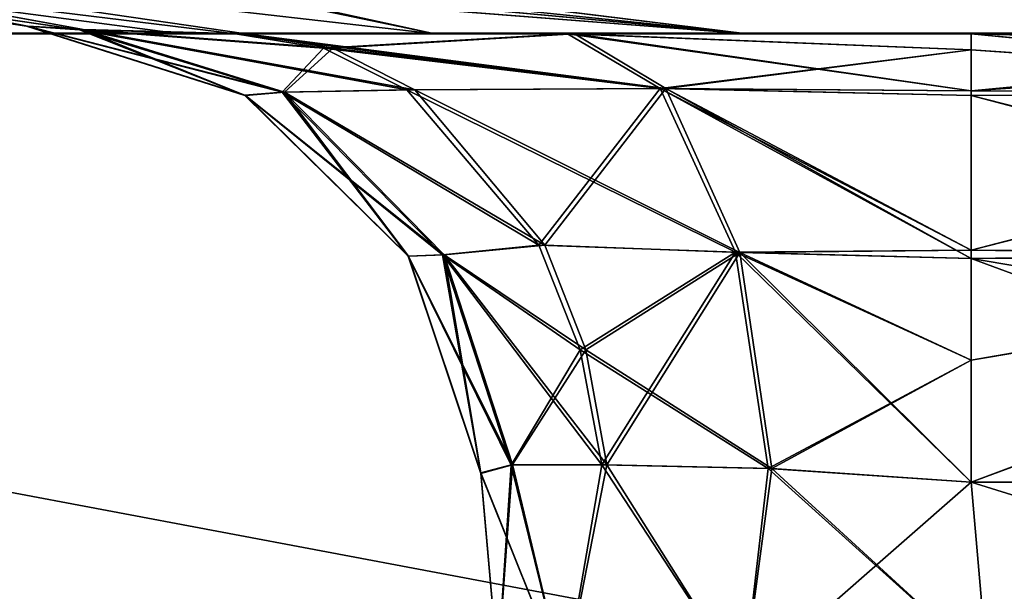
# Model space of a CAD drawing. Header units: millimetres. Extents: x -125 to 125, y -5 to 106.
# Tile 170 of 188: x 122.177 to 123.179, y -2.568 to -1.986. Entities that reach past the tile are written whole.
import ezdxf

# ---------------------------------------------------------------- set-up
doc = ezdxf.new("R2010")
doc.units = ezdxf.units.MM
doc.header["$LTSCALE"] = 65.185185
for name, color, linetype in [('14', 7, 'CONTINUOUS'), ('214', 7, 'CONTINUOUS'), ('215', 7, 'CONTINUOUS'), ('218', 7, 'CONTINUOUS'), ('219', 7, 'CONTINUOUS'), ('224', 7, 'CONTINUOUS'), ('225', 7, 'CONTINUOUS'), ('226', 7, 'CONTINUOUS'), ('227', 7, 'CONTINUOUS'), ('228', 7, 'CONTINUOUS'), ('229', 7, 'CONTINUOUS'), ('230', 7, 'CONTINUOUS'), ('239', 7, 'CONTINUOUS'), ('241', 7, 'CONTINUOUS'), ('242', 7, 'CONTINUOUS'), ('243', 7, 'CONTINUOUS'), ('244', 7, 'CONTINUOUS'), ('252', 7, 'CONTINUOUS'), ('253', 7, 'CONTINUOUS'), ('254', 7, 'CONTINUOUS'), ('255', 7, 'CONTINUOUS'), ('38', 7, 'CONTINUOUS'), ('44', 7, 'CONTINUOUS'), ('45', 7, 'CONTINUOUS'), ('46', 7, 'CONTINUOUS'), ('47', 7, 'CONTINUOUS'), ('48', 7, 'CONTINUOUS'), ('49', 7, 'CONTINUOUS'), ('50', 7, 'CONTINUOUS'), ('51', 7, 'CONTINUOUS'), ('54', 7, 'CONTINUOUS'), ('596', 7, 'CONTINUOUS'), ('6', 7, 'CONTINUOUS'), ('600', 7, 'CONTINUOUS'), ('610', 7, 'CONTINUOUS'), ('625', 7, 'CONTINUOUS'), ('643', 7, 'CONTINUOUS'), ('70', 7, 'CONTINUOUS'), ('9', 7, 'CONTINUOUS')]:
    doc.layers.add(name, color=color, linetype=linetype)

msp = doc.modelspace()

# ---------------------------------------------------------------- linework, layer by layer
at = {"layer": '14', "linetype": 'Continuous'}
for points in [[(123.8345, -2, -124.334), (41.0668, -1.9508, -124.5504), (123.8345, -1.9366, -124.5778), (123.8345, -2, -124.334)], [(41.0668, -1.9508, -124.5504), (123.8345, -2, -124.334), (41.3671, -1.9616, -124.5261), (41.0668, -1.9508, -124.5504)], [(41.3671, -1.9616, -124.5261), (123.8345, -2, -124.334), (41.5154, -1.9736, -124.4943), (41.3671, -1.9616, -124.5261)], [(41.5154, -1.9736, -124.4943), (123.8345, -2, -124.334), (41.6446, -1.9856, -124.4532), (41.5154, -1.9736, -124.4943)], [(123.8345, -2, -124.334), (41.8745, -2, -124.334), (41.6446, -1.9856, -124.4532), (123.8345, -2, -124.334)]]:
    msp.add_3dface(points, dxfattribs=at)
at = {"layer": '214', "linetype": 'Continuous'}
for points in [[(122.9176, -2, 122.9176), (121.9222, -1.9078, 122.1704), (122.0464, -1.8926, 122.0506), (122.9176, -2, 122.9176)], [(122.2841, -1.934, 122.0736), (122.9176, -2, 122.9176), (122.0464, -1.8926, 122.0506), (122.2841, -1.934, 122.0736)]]:
    msp.add_3dface(points, dxfattribs=at)
at = {"layer": '215', "linetype": 'Continuous'}
for points in [[(122.0736, -1.934, -122.2841), (122.9176, -2, -122.9176), (122.0506, -1.8926, -122.0464), (122.0736, -1.934, -122.2841)], [(122.9176, -2, -122.9176), (122.1704, -1.9078, -121.9222), (122.0506, -1.8926, -122.0464), (122.9176, -2, -122.9176)]]:
    msp.add_3dface(points, dxfattribs=at)
at = {"layer": '218', "linetype": 'Continuous'}
for points in [[(123.1456, -2, 42.0544), (123.1456, -2.0579, 41.8208), (123.7619, -2, 42.0544), (123.1456, -2, 42.0544)], [(123.7619, -2, 42.0544), (123.1456, -2.0579, 41.8208), (123.762, -2.0599, 41.8171), (123.7619, -2, 42.0544)], [(123.1456, -2.0579, 41.8208), (123.1456, -2.2204, 41.6399), (123.762, -2.0599, 41.8171), (123.1456, -2.0579, 41.8208)], [(123.762, -2.0599, 41.8171), (123.1456, -2.2204, 41.6399), (123.762, -2.2252, 41.6367), (123.762, -2.0599, 41.8171)], [(123.1456, -2.2204, 41.6399), (123.1456, -2.3323, 41.5834), (123.762, -2.2252, 41.6367), (123.1456, -2.2204, 41.6399)], [(123.1456, -2.3323, 41.5834), (123.1456, -2.4564, 41.5563), (123.762, -2.2252, 41.6367), (123.1456, -2.3323, 41.5834)], [(123.762, -2.2252, 41.6367), (123.1456, -2.4564, 41.5563), (123.762, -2.4564, 41.5563), (123.762, -2.2252, 41.6367)]]:
    msp.add_3dface(points, dxfattribs=at)
at = {"layer": '219', "linetype": 'Continuous'}
for points in [[(123.7456, -2.6436, 41.5399), (123.1456, -2.4564, 41.5563), (123.1619, -2.6436, 41.5399), (123.7456, -2.6436, 41.5399)], [(123.762, -2.4564, 41.5563), (123.1456, -2.4564, 41.5563), (123.7456, -2.6436, 41.5399), (123.762, -2.4564, 41.5563)]]:
    msp.add_3dface(points, dxfattribs=at)
at = {"layer": '224', "linetype": 'Continuous'}
for points in [[(123.1456, -2.4564, 38.4437), (123.762, -2.4564, 38.4437), (123.1619, -2.6436, 38.4601), (123.1456, -2.4564, 38.4437)], [(123.762, -2.4564, 38.4437), (123.7456, -2.6436, 38.4601), (123.1619, -2.6436, 38.4601), (123.762, -2.4564, 38.4437)]]:
    msp.add_3dface(points, dxfattribs=at)
at = {"layer": '225', "linetype": 'Continuous'}
for points in [[(123.7619, -2, 37.9456), (123.762, -2.0579, 38.1792), (123.1456, -2, 37.9456), (123.7619, -2, 37.9456)], [(123.1456, -2, 37.9456), (123.762, -2.0579, 38.1792), (123.1456, -2.0162, 38.0717), (123.1456, -2, 37.9456)], [(123.1456, -2.0162, 38.0717), (123.762, -2.0579, 38.1792), (123.1456, -2.0627, 38.1881), (123.1456, -2.0162, 38.0717)], [(123.762, -2.0579, 38.1792), (123.762, -2.2204, 38.3601), (123.1456, -2.0627, 38.1881), (123.762, -2.0579, 38.1792)], [(123.1456, -2.0627, 38.1881), (123.762, -2.2204, 38.3601), (123.1456, -2.2287, 38.3656), (123.1456, -2.0627, 38.1881)], [(123.762, -2.2204, 38.3601), (123.762, -2.3323, 38.4166), (123.1456, -2.2287, 38.3656), (123.762, -2.2204, 38.3601)], [(123.762, -2.4564, 38.4437), (123.1456, -2.4564, 38.4437), (123.1456, -2.2287, 38.3656), (123.762, -2.4564, 38.4437)], [(123.762, -2.3323, 38.4166), (123.762, -2.4564, 38.4437), (123.1456, -2.2287, 38.3656), (123.762, -2.3323, 38.4166)]]:
    msp.add_3dface(points, dxfattribs=at)
at = {"layer": '226', "linetype": 'Continuous'}
for points in [[(122.4866, -2.0145, 38.3626), (122.3968, -2, 38.2836), (122.8292, -2.0558, 38.2431), (122.4866, -2.0145, 38.3626)], [(122.3968, -2, 38.2836), (122.7348, -2, 38.0338), (122.8292, -2.0558, 38.2431), (122.3968, -2, 38.2836)], [(122.7348, -2, 38.0338), (123.1456, -2.0162, 38.0717), (122.8292, -2.0558, 38.2431), (122.7348, -2, 38.0338)], [(122.7348, -2, 38.0338), (123.1456, -2, 37.9456), (123.1456, -2.0162, 38.0717), (122.7348, -2, 38.0338)], [(122.5712, -2.0571, 38.4369), (122.4866, -2.0145, 38.3626), (122.8292, -2.0558, 38.2431), (122.5712, -2.0571, 38.4369)], [(123.1456, -2.0162, 38.0717), (123.1456, -2.0627, 38.1881), (122.8292, -2.0558, 38.2431), (123.1456, -2.0162, 38.0717)], [(122.9057, -2.2224, 38.4129), (122.5712, -2.0571, 38.4369), (122.8292, -2.0558, 38.2431), (122.9057, -2.2224, 38.4129)], [(122.7057, -2.2153, 38.555), (122.5712, -2.0571, 38.4369), (122.9057, -2.2224, 38.4129), (122.7057, -2.2153, 38.555)], [(123.1456, -2.2287, 38.3656), (122.9057, -2.2224, 38.4129), (122.8292, -2.0558, 38.2431), (123.1456, -2.2287, 38.3656)], [(123.1456, -2.0627, 38.1881), (123.1456, -2.2287, 38.3656), (122.8292, -2.0558, 38.2431), (123.1456, -2.0627, 38.1881)], [(122.7478, -2.3218, 38.592), (122.7057, -2.2153, 38.555), (122.9057, -2.2224, 38.4129), (122.7478, -2.3218, 38.592)], [(122.939, -2.4425, 38.4866), (122.7478, -2.3218, 38.592), (122.9057, -2.2224, 38.4129), (122.939, -2.4425, 38.4866)], [(123.1456, -2.4564, 38.4437), (122.939, -2.4425, 38.4866), (122.9057, -2.2224, 38.4129), (123.1456, -2.4564, 38.4437)], [(123.1456, -2.2287, 38.3656), (123.1456, -2.4564, 38.4437), (122.9057, -2.2224, 38.4129), (123.1456, -2.2287, 38.3656)], [(122.7696, -2.4387, 38.6112), (122.7478, -2.3218, 38.592), (122.939, -2.4425, 38.4866), (122.7696, -2.4387, 38.6112)]]:
    msp.add_3dface(points, dxfattribs=at)
at = {"layer": '227', "linetype": 'Continuous'}
for points in [[(122.1843, -1.9921, 38.9409), (122.2384, -1.9958, 38.592), (122.4443, -2.0594, 38.6706), (122.1843, -1.9921, 38.9409)], [(122.1843, -1.9921, 38.9409), (122.4443, -2.0594, 38.6706), (122.4066, -2.0626, 38.9409), (122.1843, -1.9921, 38.9409)], [(122.2384, -1.9958, 38.592), (122.5712, -2.0571, 38.4369), (122.4443, -2.0594, 38.6706), (122.2384, -1.9958, 38.592)], [(122.2384, -1.9958, 38.592), (122.4866, -2.0145, 38.3626), (122.5712, -2.0571, 38.4369), (122.2384, -1.9958, 38.592)], [(122.2384, -1.9958, 38.592), (122.3968, -2, 38.2836), (122.4866, -2.0145, 38.3626), (122.2384, -1.9958, 38.592)], [(122.4443, -2.0594, 38.6706), (122.6076, -2.2251, 38.7352), (122.4066, -2.0626, 38.9409), (122.4443, -2.0594, 38.6706)], [(122.4066, -2.0626, 38.9409), (122.6076, -2.2251, 38.7352), (122.5726, -2.2263, 38.941), (122.4066, -2.0626, 38.9409)], [(122.5712, -2.0571, 38.4369), (122.7057, -2.2153, 38.555), (122.4443, -2.0594, 38.6706), (122.5712, -2.0571, 38.4369)], [(122.4443, -2.0594, 38.6706), (122.7057, -2.2153, 38.555), (122.6076, -2.2251, 38.7352), (122.4443, -2.0594, 38.6706)], [(122.7057, -2.2153, 38.555), (122.7478, -2.3218, 38.592), (122.6076, -2.2251, 38.7352), (122.7057, -2.2153, 38.555)], [(122.6076, -2.2251, 38.7352), (122.6774, -2.4391, 38.7657), (122.5726, -2.2263, 38.941), (122.6076, -2.2251, 38.7352)], [(122.5726, -2.2263, 38.941), (122.6774, -2.4391, 38.7657), (122.6467, -2.4475, 38.941), (122.5726, -2.2263, 38.941)], [(122.6076, -2.2251, 38.7352), (122.7696, -2.4387, 38.6112), (122.6774, -2.4391, 38.7657), (122.6076, -2.2251, 38.7352)], [(122.7478, -2.3218, 38.592), (122.7696, -2.4387, 38.6112), (122.6076, -2.2251, 38.7352), (122.7478, -2.3218, 38.592)]]:
    msp.add_3dface(points, dxfattribs=at)
at = {"layer": '228', "linetype": 'Continuous'}
for points in [[(122.1848, -1.9921, 39.9999), (122.1843, -1.9921, 38.9409), (122.4066, -2.0626, 38.9409), (122.1848, -1.9921, 39.9999)], [(122.1852, -1.9922, 41.0589), (122.1848, -1.9921, 39.9999), (122.4066, -2.0626, 38.9409), (122.1852, -1.9922, 41.0589)], [(122.4071, -2.0627, 41.0589), (122.1852, -1.9922, 41.0589), (122.4066, -2.0626, 38.9409), (122.4071, -2.0627, 41.0589)], [(122.4071, -2.0627, 41.0589), (122.4066, -2.0626, 38.9409), (122.5726, -2.2263, 38.941), (122.4071, -2.0627, 41.0589)], [(122.573, -2.2262, 41.059), (122.4071, -2.0627, 41.0589), (122.5726, -2.2263, 38.941), (122.573, -2.2262, 41.059)], [(122.6466, -2.447, 41.059), (122.573, -2.2262, 41.059), (122.5726, -2.2263, 38.941), (122.6466, -2.447, 41.059)], [(122.6466, -2.447, 41.059), (122.5726, -2.2263, 38.941), (122.6467, -2.4475, 38.941), (122.6466, -2.447, 41.059)]]:
    msp.add_3dface(points, dxfattribs=at)
at = {"layer": '229', "linetype": 'Continuous'}
for points in [[(122.6466, -2.447, 41.059), (122.6467, -2.4475, 38.941), (122.6638, -2.6436, 41.0418), (122.6466, -2.447, 41.059)], [(122.6638, -2.6436, 41.0418), (122.6467, -2.4475, 38.941), (122.6638, -2.6436, 38.9582), (122.6638, -2.6436, 41.0418)]]:
    msp.add_3dface(points, dxfattribs=at)
at = {"layer": '230', "linetype": 'Continuous'}
for points in [[(122.6787, -2.4386, 41.238), (122.6466, -2.447, 41.059), (122.7318, -2.6593, 41.2898), (122.6787, -2.4386, 41.238)], [(122.7749, -2.4387, 41.3947), (122.6787, -2.4386, 41.238), (122.7318, -2.6593, 41.2898), (122.7749, -2.4387, 41.3947)], [(122.914, -2.6593, 41.4719), (122.7749, -2.4387, 41.3947), (122.7318, -2.6593, 41.2898), (122.914, -2.6593, 41.4719)], [(122.9426, -2.4427, 41.515), (122.7749, -2.4387, 41.3947), (122.914, -2.6593, 41.4719), (122.9426, -2.4427, 41.515)], [(123.1619, -2.6436, 41.5399), (122.9426, -2.4427, 41.515), (122.914, -2.6593, 41.4719), (123.1619, -2.6436, 41.5399)], [(123.1456, -2.4564, 41.5563), (122.9426, -2.4427, 41.515), (123.1619, -2.6436, 41.5399), (123.1456, -2.4564, 41.5563)], [(122.6466, -2.447, 41.059), (122.6638, -2.6436, 41.0418), (122.7318, -2.6593, 41.2898), (122.6466, -2.447, 41.059)]]:
    msp.add_3dface(points, dxfattribs=at)
at = {"layer": '239', "linetype": 'Continuous'}
for points in [[(122.6467, -2.4475, 38.941), (122.6774, -2.4391, 38.7657), (122.6638, -2.6436, 38.9582), (122.6467, -2.4475, 38.941)], [(122.6638, -2.6436, 38.9582), (122.6774, -2.4391, 38.7657), (122.7318, -2.6593, 38.7102), (122.6638, -2.6436, 38.9582)], [(122.6774, -2.4391, 38.7657), (122.7696, -2.4387, 38.6112), (122.7318, -2.6593, 38.7102), (122.6774, -2.4391, 38.7657)], [(122.7696, -2.4387, 38.6112), (122.914, -2.6593, 38.5281), (122.7318, -2.6593, 38.7102), (122.7696, -2.4387, 38.6112)], [(122.7696, -2.4387, 38.6112), (122.939, -2.4425, 38.4866), (122.914, -2.6593, 38.5281), (122.7696, -2.4387, 38.6112)], [(122.939, -2.4425, 38.4866), (123.1456, -2.4564, 38.4437), (122.914, -2.6593, 38.5281), (122.939, -2.4425, 38.4866)], [(123.1456, -2.4564, 38.4437), (123.1619, -2.6436, 38.4601), (122.914, -2.6593, 38.5281), (123.1456, -2.4564, 38.4437)]]:
    msp.add_3dface(points, dxfattribs=at)
at = {"layer": '241', "linetype": 'Continuous'}
for points in [[(122.2383, -1.9958, -38.592), (122.1843, -1.9921, -38.9409), (122.4066, -2.0627, -38.9409), (122.2383, -1.9958, -38.592)], [(122.3968, -2, -38.2836), (122.2383, -1.9958, -38.592), (122.4866, -2.0145, -38.3626), (122.3968, -2, -38.2836)], [(122.2383, -1.9958, -38.592), (122.4443, -2.0594, -38.6706), (122.4866, -2.0145, -38.3626), (122.2383, -1.9958, -38.592)], [(122.4443, -2.0594, -38.6706), (122.2383, -1.9958, -38.592), (122.4066, -2.0627, -38.9409), (122.4443, -2.0594, -38.6706)], [(122.4866, -2.0145, -38.3626), (122.4443, -2.0594, -38.6706), (122.5712, -2.0571, -38.4369), (122.4866, -2.0145, -38.3626)], [(122.5727, -2.2264, -38.941), (122.4443, -2.0594, -38.6706), (122.4066, -2.0627, -38.9409), (122.5727, -2.2264, -38.941)], [(122.5712, -2.0571, -38.4369), (122.4443, -2.0594, -38.6706), (122.7057, -2.2153, -38.555), (122.5712, -2.0571, -38.4369)], [(122.6076, -2.2251, -38.7352), (122.4443, -2.0594, -38.6706), (122.5727, -2.2264, -38.941), (122.6076, -2.2251, -38.7352)], [(122.4443, -2.0594, -38.6706), (122.6076, -2.2251, -38.7352), (122.7057, -2.2153, -38.555), (122.4443, -2.0594, -38.6706)], [(122.7057, -2.2153, -38.555), (122.6076, -2.2251, -38.7352), (122.7478, -2.3218, -38.592), (122.7057, -2.2153, -38.555)], [(122.6467, -2.4477, -38.941), (122.6076, -2.2251, -38.7352), (122.5727, -2.2264, -38.941), (122.6467, -2.4477, -38.941)], [(122.6774, -2.4391, -38.7657), (122.6076, -2.2251, -38.7352), (122.6467, -2.4477, -38.941), (122.6774, -2.4391, -38.7657)], [(122.6076, -2.2251, -38.7352), (122.6774, -2.4391, -38.7657), (122.7478, -2.3218, -38.592), (122.6076, -2.2251, -38.7352)], [(122.7478, -2.3218, -38.592), (122.6774, -2.4391, -38.7657), (122.7696, -2.4387, -38.6112), (122.7478, -2.3218, -38.592)]]:
    msp.add_3dface(points, dxfattribs=at)
at = {"layer": '242', "linetype": 'Continuous'}
for points in [[(122.7348, -2, -38.0338), (122.3968, -2, -38.2836), (122.4866, -2.0145, -38.3626), (122.7348, -2, -38.0338)], [(122.7348, -2, -38.0338), (122.4866, -2.0145, -38.3626), (122.8292, -2.0558, -38.2431), (122.7348, -2, -38.0338)], [(123.1456, -2.0579, -38.1792), (122.7348, -2, -38.0338), (122.8292, -2.0558, -38.2431), (123.1456, -2.0579, -38.1792)], [(123.1456, -2, -37.9456), (122.7348, -2, -38.0338), (123.1456, -2.0579, -38.1792), (123.1456, -2, -37.9456)], [(122.4866, -2.0145, -38.3626), (122.5712, -2.0571, -38.4369), (122.8292, -2.0558, -38.2431), (122.4866, -2.0145, -38.3626)], [(122.5712, -2.0571, -38.4369), (122.7057, -2.2153, -38.555), (122.8292, -2.0558, -38.2431), (122.5712, -2.0571, -38.4369)], [(122.7057, -2.2153, -38.555), (122.9057, -2.2224, -38.4129), (122.8292, -2.0558, -38.2431), (122.7057, -2.2153, -38.555)], [(122.9057, -2.2224, -38.4129), (123.1456, -2.2204, -38.3601), (122.8292, -2.0558, -38.2431), (122.9057, -2.2224, -38.4129)], [(123.1456, -2.2204, -38.3601), (123.1456, -2.0579, -38.1792), (122.8292, -2.0558, -38.2431), (123.1456, -2.2204, -38.3601)], [(122.7057, -2.2153, -38.555), (122.7478, -2.3218, -38.592), (122.9057, -2.2224, -38.4129), (122.7057, -2.2153, -38.555)], [(122.7478, -2.3218, -38.592), (122.7696, -2.4387, -38.6112), (122.9057, -2.2224, -38.4129), (122.7478, -2.3218, -38.592)], [(122.7696, -2.4387, -38.6112), (122.939, -2.4425, -38.4866), (122.9057, -2.2224, -38.4129), (122.7696, -2.4387, -38.6112)], [(123.1456, -2.3323, -38.4166), (123.1456, -2.2204, -38.3601), (122.9057, -2.2224, -38.4129), (123.1456, -2.3323, -38.4166)], [(122.939, -2.4425, -38.4866), (123.1456, -2.3323, -38.4166), (122.9057, -2.2224, -38.4129), (122.939, -2.4425, -38.4866)], [(123.1456, -2.4564, -38.4437), (123.1456, -2.3323, -38.4166), (122.939, -2.4425, -38.4866), (123.1456, -2.4564, -38.4437)]]:
    msp.add_3dface(points, dxfattribs=at)
at = {"layer": '243', "linetype": 'Continuous'}
for points in [[(123.762, -2, -37.9456), (123.1456, -2, -37.9456), (123.762, -2.0161, -38.0716), (123.762, -2, -37.9456)], [(123.762, -2.0161, -38.0716), (123.1456, -2, -37.9456), (123.1456, -2.0579, -38.1792), (123.762, -2.0161, -38.0716)], [(123.762, -2.0627, -38.188), (123.762, -2.0161, -38.0716), (123.1456, -2.0579, -38.1792), (123.762, -2.0627, -38.188)], [(123.762, -2.0627, -38.188), (123.1456, -2.0579, -38.1792), (123.1456, -2.2204, -38.3601), (123.762, -2.0627, -38.188)], [(123.762, -2.2287, -38.3656), (123.762, -2.0627, -38.188), (123.1456, -2.2204, -38.3601), (123.762, -2.2287, -38.3656)], [(123.762, -2.2287, -38.3656), (123.1456, -2.2204, -38.3601), (123.1456, -2.3323, -38.4166), (123.762, -2.2287, -38.3656)], [(123.762, -2.4564, -38.4437), (123.762, -2.2287, -38.3656), (123.1456, -2.4564, -38.4437), (123.762, -2.4564, -38.4437)], [(123.762, -2.2287, -38.3656), (123.1456, -2.3323, -38.4166), (123.1456, -2.4564, -38.4437), (123.762, -2.2287, -38.3656)]]:
    msp.add_3dface(points, dxfattribs=at)
at = {"layer": '244', "linetype": 'Continuous'}
for points in [[(123.7456, -2.6436, -38.4601), (123.762, -2.4564, -38.4437), (123.1456, -2.4564, -38.4437), (123.7456, -2.6436, -38.4601)], [(123.7456, -2.6436, -38.4601), (123.1456, -2.4564, -38.4437), (123.1619, -2.6436, -38.4601), (123.7456, -2.6436, -38.4601)]]:
    msp.add_3dface(points, dxfattribs=at)
at = {"layer": '252', "linetype": 'Continuous'}
for points in [[(122.6466, -2.447, -41.059), (122.6787, -2.4386, -41.238), (122.6638, -2.6436, -41.0418), (122.6466, -2.447, -41.059)], [(122.6787, -2.4386, -41.238), (122.7318, -2.6593, -41.2898), (122.6638, -2.6436, -41.0418), (122.6787, -2.4386, -41.238)], [(122.6787, -2.4386, -41.238), (122.7749, -2.4387, -41.3947), (122.7318, -2.6593, -41.2898), (122.6787, -2.4386, -41.238)], [(122.7749, -2.4387, -41.3947), (122.914, -2.6593, -41.4719), (122.7318, -2.6593, -41.2898), (122.7749, -2.4387, -41.3947)], [(122.7749, -2.4387, -41.3947), (122.9426, -2.4427, -41.515), (122.914, -2.6593, -41.4719), (122.7749, -2.4387, -41.3947)], [(122.9426, -2.4427, -41.515), (123.1456, -2.4564, -41.5563), (122.914, -2.6593, -41.4719), (122.9426, -2.4427, -41.515)], [(123.1456, -2.4564, -41.5563), (123.1619, -2.6436, -41.5399), (122.914, -2.6593, -41.4719), (123.1456, -2.4564, -41.5563)]]:
    msp.add_3dface(points, dxfattribs=at)
at = {"layer": '253', "linetype": 'Continuous'}
for points in [[(122.6466, -2.447, -41.059), (122.6638, -2.6436, -41.0418), (122.6638, -2.6436, -38.9582), (122.6466, -2.447, -41.059)], [(122.6467, -2.4477, -38.941), (122.6466, -2.447, -41.059), (122.6638, -2.6436, -38.9582), (122.6467, -2.4477, -38.941)]]:
    msp.add_3dface(points, dxfattribs=at)
at = {"layer": '254', "linetype": 'Continuous'}
for points in [[(122.1843, -1.9921, -38.9409), (122.4071, -2.0627, -41.0589), (122.4066, -2.0627, -38.9409), (122.1843, -1.9921, -38.9409)], [(122.4071, -2.0627, -41.0589), (122.1843, -1.9921, -38.9409), (122.1848, -1.9921, -39.9999), (122.4071, -2.0627, -41.0589)], [(122.1852, -1.9922, -41.0589), (122.4071, -2.0627, -41.0589), (122.1848, -1.9921, -39.9999), (122.1852, -1.9922, -41.0589)], [(122.573, -2.2262, -41.059), (122.5727, -2.2264, -38.941), (122.4066, -2.0627, -38.9409), (122.573, -2.2262, -41.059)], [(122.4071, -2.0627, -41.0589), (122.573, -2.2262, -41.059), (122.4066, -2.0627, -38.9409), (122.4071, -2.0627, -41.0589)], [(122.573, -2.2262, -41.059), (122.6466, -2.447, -41.059), (122.5727, -2.2264, -38.941), (122.573, -2.2262, -41.059)], [(122.6466, -2.447, -41.059), (122.6467, -2.4477, -38.941), (122.5727, -2.2264, -38.941), (122.6466, -2.447, -41.059)]]:
    msp.add_3dface(points, dxfattribs=at)
at = {"layer": '255', "linetype": 'Continuous'}
for points in [[(122.6774, -2.4391, -38.7657), (122.6467, -2.4477, -38.941), (122.7318, -2.6593, -38.7102), (122.6774, -2.4391, -38.7657)], [(122.7696, -2.4387, -38.6112), (122.6774, -2.4391, -38.7657), (122.7318, -2.6593, -38.7102), (122.7696, -2.4387, -38.6112)], [(122.914, -2.6593, -38.5281), (122.7696, -2.4387, -38.6112), (122.7318, -2.6593, -38.7102), (122.914, -2.6593, -38.5281)], [(122.939, -2.4425, -38.4866), (122.7696, -2.4387, -38.6112), (122.914, -2.6593, -38.5281), (122.939, -2.4425, -38.4866)], [(123.1619, -2.6436, -38.4601), (122.939, -2.4425, -38.4866), (122.914, -2.6593, -38.5281), (123.1619, -2.6436, -38.4601)], [(123.1456, -2.4564, -38.4437), (122.939, -2.4425, -38.4866), (123.1619, -2.6436, -38.4601), (123.1456, -2.4564, -38.4437)], [(122.6467, -2.4477, -38.941), (122.6638, -2.6436, -38.9582), (122.7318, -2.6593, -38.7102), (122.6467, -2.4477, -38.941)]]:
    msp.add_3dface(points, dxfattribs=at)
at = {"layer": '38', "linetype": 'Continuous'}
for points in [[(122.7348, -2, -38.0338), (123.1456, -2, -37.9456), (122.3409, -2, 0), (122.7348, -2, -38.0338)], [(122.3968, -2, -38.2836), (122.7348, -2, -38.0338), (122.3409, -2, 0), (122.3968, -2, -38.2836)], [(122.3968, -2, 38.2836), (122.3409, -2, 0), (122.7348, -2, 38.0338), (122.3968, -2, 38.2836)], [(122.7348, -2, 38.0338), (122.3409, -2, 0), (123.1456, -2, 37.9456), (122.7348, -2, 38.0338)], [(123.1456, -2, -37.9456), (124.334, -2, 38.1255), (122.3409, -2, 0), (123.1456, -2, -37.9456)], [(124.0618, -2, 37.9915), (123.7619, -2, 37.9456), (122.3409, -2, 0), (124.0618, -2, 37.9915)], [(122.3409, -2, 0), (123.7619, -2, 37.9456), (123.1456, -2, 37.9456), (122.3409, -2, 0)], [(124.334, -2, 38.1255), (124.0618, -2, 37.9915), (122.3409, -2, 0), (124.334, -2, 38.1255)], [(123.762, -2, -37.9456), (124.334, -2, 38.1255), (123.1456, -2, -37.9456), (123.762, -2, -37.9456)]]:
    msp.add_3dface(points, dxfattribs=at)
at = {"layer": '44', "linetype": 'Continuous'}
for points in [[(123.1456, -2.4564, -41.5563), (123.762, -2.4564, -41.5563), (123.1619, -2.6436, -41.5399), (123.1456, -2.4564, -41.5563)], [(123.762, -2.4564, -41.5563), (123.7456, -2.6436, -41.5399), (123.1619, -2.6436, -41.5399), (123.762, -2.4564, -41.5563)]]:
    msp.add_3dface(points, dxfattribs=at)
at = {"layer": '45', "linetype": 'Continuous'}
for points in [[(123.1456, -2, -42.0544), (123.762, -2, -42.0544), (123.762, -2.0599, -41.8171), (123.1456, -2, -42.0544)], [(123.1456, -2.0162, -41.9283), (123.1456, -2, -42.0544), (123.762, -2.0599, -41.8171), (123.1456, -2.0162, -41.9283)], [(123.1456, -2.0627, -41.8119), (123.1456, -2.0162, -41.9283), (123.762, -2.0599, -41.8171), (123.1456, -2.0627, -41.8119)], [(123.762, -2.2252, -41.6367), (123.1456, -2.0627, -41.8119), (123.762, -2.0599, -41.8171), (123.762, -2.2252, -41.6367)], [(123.1456, -2.2287, -41.6344), (123.1456, -2.0627, -41.8119), (123.762, -2.2252, -41.6367), (123.1456, -2.2287, -41.6344)], [(123.762, -2.4564, -41.5563), (123.1456, -2.2287, -41.6344), (123.762, -2.2252, -41.6367), (123.762, -2.4564, -41.5563)], [(123.762, -2.4564, -41.5563), (123.1456, -2.4564, -41.5563), (123.1456, -2.2287, -41.6344), (123.762, -2.4564, -41.5563)]]:
    msp.add_3dface(points, dxfattribs=at)
at = {"layer": '46', "linetype": 'Continuous'}
for points in [[(122.4074, -2, -41.7281), (122.742, -2, -41.9694), (122.8347, -2.0558, -41.7594), (122.4074, -2, -41.7281)], [(122.4959, -2.0145, -41.6478), (122.4074, -2, -41.7281), (122.8347, -2.0558, -41.7594), (122.4959, -2.0145, -41.6478)], [(122.742, -2, -41.9694), (123.1456, -2.0162, -41.9283), (122.8347, -2.0558, -41.7594), (122.742, -2, -41.9694)], [(122.742, -2, -41.9694), (123.1456, -2, -42.0544), (123.1456, -2.0162, -41.9283), (122.742, -2, -41.9694)], [(122.5793, -2.0571, -41.5722), (122.4959, -2.0145, -41.6478), (122.8347, -2.0558, -41.7594), (122.5793, -2.0571, -41.5722)], [(123.1456, -2.0162, -41.9283), (123.1456, -2.0627, -41.8119), (122.8347, -2.0558, -41.7594), (123.1456, -2.0162, -41.9283)], [(122.91, -2.2225, -41.5889), (122.5793, -2.0571, -41.5722), (122.8347, -2.0558, -41.7594), (122.91, -2.2225, -41.5889)], [(122.7118, -2.2153, -41.4519), (122.5793, -2.0571, -41.5722), (122.91, -2.2225, -41.5889), (122.7118, -2.2153, -41.4519)], [(123.1456, -2.2287, -41.6344), (122.91, -2.2225, -41.5889), (122.8347, -2.0558, -41.7594), (123.1456, -2.2287, -41.6344)], [(123.1456, -2.0627, -41.8119), (123.1456, -2.2287, -41.6344), (122.8347, -2.0558, -41.7594), (123.1456, -2.0627, -41.8119)], [(122.7534, -2.3218, -41.4142), (122.7118, -2.2153, -41.4519), (122.91, -2.2225, -41.5889), (122.7534, -2.3218, -41.4142)], [(122.9426, -2.4427, -41.515), (122.7534, -2.3218, -41.4142), (122.91, -2.2225, -41.5889), (122.9426, -2.4427, -41.515)], [(123.1456, -2.2287, -41.6344), (123.1456, -2.4564, -41.5563), (122.91, -2.2225, -41.5889), (123.1456, -2.2287, -41.6344)], [(123.1456, -2.4564, -41.5563), (122.9426, -2.4427, -41.515), (122.91, -2.2225, -41.5889), (123.1456, -2.4564, -41.5563)], [(122.7749, -2.4387, -41.3947), (122.7534, -2.3218, -41.4142), (122.9426, -2.4427, -41.515), (122.7749, -2.4387, -41.3947)]]:
    msp.add_3dface(points, dxfattribs=at)
at = {"layer": '47', "linetype": 'Continuous'}
for points in [[(122.1852, -1.9922, -41.0589), (122.4469, -2.0594, -41.335), (122.4071, -2.0627, -41.0589), (122.1852, -1.9922, -41.0589)], [(122.2419, -1.9955, -41.4151), (122.4469, -2.0594, -41.335), (122.1852, -1.9922, -41.0589), (122.2419, -1.9955, -41.4151)], [(122.2419, -1.9955, -41.4151), (122.5793, -2.0571, -41.5722), (122.4469, -2.0594, -41.335), (122.2419, -1.9955, -41.4151)], [(122.4959, -2.0145, -41.6478), (122.5793, -2.0571, -41.5722), (122.2419, -1.9955, -41.4151), (122.4959, -2.0145, -41.6478)], [(122.4074, -2, -41.7281), (122.4959, -2.0145, -41.6478), (122.2419, -1.9955, -41.4151), (122.4074, -2, -41.7281)], [(122.4469, -2.0594, -41.335), (122.6093, -2.2249, -41.2692), (122.4071, -2.0627, -41.0589), (122.4469, -2.0594, -41.335)], [(122.4071, -2.0627, -41.0589), (122.6093, -2.2249, -41.2692), (122.573, -2.2262, -41.059), (122.4071, -2.0627, -41.0589)], [(122.5793, -2.0571, -41.5722), (122.7118, -2.2153, -41.4519), (122.4469, -2.0594, -41.335), (122.5793, -2.0571, -41.5722)], [(122.4469, -2.0594, -41.335), (122.7118, -2.2153, -41.4519), (122.6093, -2.2249, -41.2692), (122.4469, -2.0594, -41.335)], [(122.7118, -2.2153, -41.4519), (122.7534, -2.3218, -41.4142), (122.6093, -2.2249, -41.2692), (122.7118, -2.2153, -41.4519)], [(122.6093, -2.2249, -41.2692), (122.6787, -2.4386, -41.238), (122.573, -2.2262, -41.059), (122.6093, -2.2249, -41.2692)], [(122.573, -2.2262, -41.059), (122.6787, -2.4386, -41.238), (122.6466, -2.447, -41.059), (122.573, -2.2262, -41.059)], [(122.7534, -2.3218, -41.4142), (122.7749, -2.4387, -41.3947), (122.6093, -2.2249, -41.2692), (122.7534, -2.3218, -41.4142)], [(122.6093, -2.2249, -41.2692), (122.7749, -2.4387, -41.3947), (122.6787, -2.4386, -41.238), (122.6093, -2.2249, -41.2692)]]:
    msp.add_3dface(points, dxfattribs=at)
at = {"layer": '48', "linetype": 'Continuous'}
for points in [[(122.3968, -2, 38.2836), (122.2384, -1.9958, 38.592), (121.5652, -1.898, -0.0073), (122.3968, -2, 38.2836)], [(122.3409, -2, 0), (122.3968, -2, 38.2836), (121.5652, -1.898, -0.0073), (122.3409, -2, 0)], [(122.2383, -1.9958, -38.592), (122.3968, -2, -38.2836), (121.5652, -1.898, -0.0073), (122.2383, -1.9958, -38.592)], [(122.3968, -2, -38.2836), (122.3409, -2, 0), (121.5652, -1.898, -0.0073), (122.3968, -2, -38.2836)], [(122.1843, -1.9921, -38.9409), (122.2383, -1.9958, -38.592), (121.5652, -1.898, -0.0073), (122.1843, -1.9921, -38.9409)], [(122.1848, -1.9921, 39.9999), (122.1852, -1.9922, 41.0589), (121.5652, -1.898, -0.0073), (122.1848, -1.9921, 39.9999)], [(122.2384, -1.9958, 38.592), (122.1843, -1.9921, 38.9409), (121.5652, -1.898, -0.0073), (122.2384, -1.9958, 38.592)], [(122.1843, -1.9921, 38.9409), (122.1848, -1.9921, 39.9999), (121.5652, -1.898, -0.0073), (122.1843, -1.9921, 38.9409)], [(121.5652, -1.898, -0.0073), (122.1852, -1.9922, 41.0589), (121.7069, -1.898, 60.9345), (121.5652, -1.898, -0.0073)], [(121.707, -1.898, -60.9491), (122.1843, -1.9921, -38.9409), (121.5652, -1.898, -0.0073), (121.707, -1.898, -60.9491)], [(122.1305, -1.8976, 121.869), (121.7069, -1.898, 60.9345), (122.5996, -2, 82.3233), (122.1305, -1.8976, 121.869)], [(121.7069, -1.898, 60.9345), (122.1852, -1.9922, 41.0589), (122.2403, -1.9954, 41.4101), (121.7069, -1.898, 60.9345)], [(122.2419, -1.9955, 41.4149), (121.7069, -1.898, 60.9345), (122.2403, -1.9954, 41.4101), (122.2419, -1.9955, 41.4149)], [(122.4074, -2, 41.7281), (121.7069, -1.898, 60.9345), (122.2419, -1.9955, 41.4149), (122.4074, -2, 41.7281)], [(122.5996, -2, 82.3233), (121.7069, -1.898, 60.9345), (122.4074, -2, 41.7281), (122.5996, -2, 82.3233)], [(122.1313, -1.8978, -121.8701), (122.5996, -2, -82.3233), (121.707, -1.898, -60.9491), (122.1313, -1.8978, -121.8701)], [(122.5996, -2, -82.3233), (122.4074, -2, -41.7281), (121.707, -1.898, -60.9491), (122.5996, -2, -82.3233)], [(122.4074, -2, -41.7281), (122.2419, -1.9955, -41.4151), (121.707, -1.898, -60.9491), (122.4074, -2, -41.7281)], [(122.2419, -1.9955, -41.4151), (122.1852, -1.9922, -41.0589), (121.707, -1.898, -60.9491), (122.2419, -1.9955, -41.4151)], [(122.1852, -1.9922, -41.0589), (122.1848, -1.9921, -39.9999), (121.707, -1.898, -60.9491), (122.1852, -1.9922, -41.0589)], [(122.1848, -1.9921, -39.9999), (122.1843, -1.9921, -38.9409), (121.707, -1.898, -60.9491), (122.1848, -1.9921, -39.9999)], [(122.1677, -1.9072, 121.9187), (122.1305, -1.8976, 121.869), (122.5996, -2, 82.3233), (122.1677, -1.9072, 121.9187)], [(122.1704, -1.9078, -121.9222), (122.5996, -2, -82.3233), (122.1313, -1.8978, -121.8701), (122.1704, -1.9078, -121.9222)], [(122.2841, -1.934, 122.0736), (122.1677, -1.9072, 121.9187), (122.5996, -2, 82.3233), (122.2841, -1.934, 122.0736)], [(122.9176, -2, -122.9176), (122.5996, -2, -82.3233), (122.1704, -1.9078, -121.9222), (122.9176, -2, -122.9176)], [(122.9176, -2, 122.9176), (122.2841, -1.934, 122.0736), (122.5996, -2, 82.3233), (122.9176, -2, 122.9176)]]:
    msp.add_3dface(points, dxfattribs=at)
at = {"layer": '49', "linetype": 'Continuous'}
for points in [[(122.2403, -1.9954, 41.4101), (122.1852, -1.9922, 41.0589), (122.4071, -2.0627, 41.0589), (122.2403, -1.9954, 41.4101)], [(122.4469, -2.0593, 41.335), (122.2403, -1.9954, 41.4101), (122.4071, -2.0627, 41.0589), (122.4469, -2.0593, 41.335)], [(122.2419, -1.9955, 41.4149), (122.2403, -1.9954, 41.4101), (122.4469, -2.0593, 41.335), (122.2419, -1.9955, 41.4149)], [(122.4074, -2, 41.7281), (122.2419, -1.9955, 41.4149), (122.4959, -2.0145, 41.6478), (122.4074, -2, 41.7281)], [(122.2419, -1.9955, 41.4149), (122.4469, -2.0593, 41.335), (122.4959, -2.0145, 41.6478), (122.2419, -1.9955, 41.4149)], [(122.4959, -2.0145, 41.6478), (122.4469, -2.0593, 41.335), (122.5793, -2.0571, 41.5722), (122.4959, -2.0145, 41.6478)], [(122.573, -2.2262, 41.059), (122.4469, -2.0593, 41.335), (122.4071, -2.0627, 41.0589), (122.573, -2.2262, 41.059)], [(122.5793, -2.0571, 41.5722), (122.4469, -2.0593, 41.335), (122.7118, -2.2153, 41.4519), (122.5793, -2.0571, 41.5722)], [(122.6093, -2.2249, 41.2692), (122.4469, -2.0593, 41.335), (122.573, -2.2262, 41.059), (122.6093, -2.2249, 41.2692)], [(122.4469, -2.0593, 41.335), (122.6093, -2.2249, 41.2692), (122.7118, -2.2153, 41.4519), (122.4469, -2.0593, 41.335)], [(122.7118, -2.2153, 41.4519), (122.6093, -2.2249, 41.2692), (122.7534, -2.3218, 41.4142), (122.7118, -2.2153, 41.4519)], [(122.6466, -2.447, 41.059), (122.6093, -2.2249, 41.2692), (122.573, -2.2262, 41.059), (122.6466, -2.447, 41.059)], [(122.6787, -2.4386, 41.238), (122.6093, -2.2249, 41.2692), (122.6466, -2.447, 41.059), (122.6787, -2.4386, 41.238)], [(122.6093, -2.2249, 41.2692), (122.6787, -2.4386, 41.238), (122.7534, -2.3218, 41.4142), (122.6093, -2.2249, 41.2692)], [(122.7534, -2.3218, 41.4142), (122.6787, -2.4386, 41.238), (122.7749, -2.4387, 41.3947), (122.7534, -2.3218, 41.4142)]]:
    msp.add_3dface(points, dxfattribs=at)
at = {"layer": '50', "linetype": 'Continuous'}
for points in [[(122.4074, -2, 41.7281), (122.4959, -2.0145, 41.6478), (122.742, -2, 41.9694), (122.4074, -2, 41.7281)], [(122.4959, -2.0145, 41.6478), (122.8347, -2.0558, 41.7594), (122.742, -2, 41.9694), (122.4959, -2.0145, 41.6478)], [(122.8347, -2.0558, 41.7594), (123.1456, -2.0579, 41.8208), (122.742, -2, 41.9694), (122.8347, -2.0558, 41.7594)], [(123.1456, -2.0579, 41.8208), (123.1456, -2, 42.0544), (122.742, -2, 41.9694), (123.1456, -2.0579, 41.8208)], [(122.4959, -2.0145, 41.6478), (122.5793, -2.0571, 41.5722), (122.8347, -2.0558, 41.7594), (122.4959, -2.0145, 41.6478)], [(122.5793, -2.0571, 41.5722), (122.7118, -2.2153, 41.4519), (122.8347, -2.0558, 41.7594), (122.5793, -2.0571, 41.5722)], [(122.7118, -2.2153, 41.4519), (122.91, -2.2225, 41.5889), (122.8347, -2.0558, 41.7594), (122.7118, -2.2153, 41.4519)], [(122.91, -2.2225, 41.5889), (123.1456, -2.2204, 41.6399), (122.8347, -2.0558, 41.7594), (122.91, -2.2225, 41.5889)], [(123.1456, -2.2204, 41.6399), (123.1456, -2.0579, 41.8208), (122.8347, -2.0558, 41.7594), (123.1456, -2.2204, 41.6399)], [(122.7118, -2.2153, 41.4519), (122.7534, -2.3218, 41.4142), (122.91, -2.2225, 41.5889), (122.7118, -2.2153, 41.4519)], [(122.7534, -2.3218, 41.4142), (122.7749, -2.4387, 41.3947), (122.91, -2.2225, 41.5889), (122.7534, -2.3218, 41.4142)], [(122.7749, -2.4387, 41.3947), (122.9426, -2.4427, 41.515), (122.91, -2.2225, 41.5889), (122.7749, -2.4387, 41.3947)], [(123.1456, -2.3323, 41.5834), (123.1456, -2.2204, 41.6399), (122.91, -2.2225, 41.5889), (123.1456, -2.3323, 41.5834)], [(122.9426, -2.4427, 41.515), (123.1456, -2.3323, 41.5834), (122.91, -2.2225, 41.5889), (122.9426, -2.4427, 41.515)], [(123.1456, -2.4564, 41.5563), (123.1456, -2.3323, 41.5834), (122.9426, -2.4427, 41.515), (123.1456, -2.4564, 41.5563)]]:
    msp.add_3dface(points, dxfattribs=at)
at = {"layer": '51', "linetype": 'Continuous'}
for points in [[(41.8745, -2, 124.334), (122.9176, -2, 122.9176), (123.8345, -2, 124.334), (41.8745, -2, 124.334)], [(122.9176, -2, 122.9176), (41.8745, -2, 124.334), (82.3233, -2, 122.5996), (122.9176, -2, 122.9176)], [(122.5996, -2, 82.3233), (122.4074, -2, 41.7281), (122.742, -2, 41.9694), (122.5996, -2, 82.3233)], [(122.9176, -2, 122.9176), (122.5996, -2, 82.3233), (122.742, -2, 41.9694), (122.9176, -2, 122.9176)], [(123.1456, -2, 42.0544), (122.9176, -2, 122.9176), (122.742, -2, 41.9694), (123.1456, -2, 42.0544)], [(122.9176, -2, 122.9176), (123.1456, -2, 42.0544), (123.7619, -2, 42.0544), (122.9176, -2, 122.9176)], [(123.8345, -2, 124.334), (122.9176, -2, 122.9176), (123.7619, -2, 42.0544), (123.8345, -2, 124.334)]]:
    msp.add_3dface(points, dxfattribs=at)
at = {"layer": '54', "linetype": 'Continuous'}
msp.add_3dface([(122.9176, -2, 122.9176), (82.3233, -2, 122.5996), (121.9222, -1.9078, 122.1704), (122.9176, -2, 122.9176)], dxfattribs=at)
at = {"layer": '596', "linetype": 'Continuous'}
for points in [[(125, 104, -130.5), (125, -3, -130.5), (115, 43, -130.5), (125, 104, -130.5)], [(115, 43, -130.5), (125, -3, -130.5), (114.9238, 42.6171, -130.5), (115, 43, -130.5)], [(114.9238, 42.6171, -130.5), (125, -3, -130.5), (114.7071, 42.2929, -130.5), (114.9238, 42.6171, -130.5)], [(114.7071, 42.2929, -130.5), (125, -3, -130.5), (114.3829, 42.0762, -130.5), (114.7071, 42.2929, -130.5)], [(114.3829, 42.0762, -130.5), (125, -3, -130.5), (114, 42, -130.5), (114.3829, 42.0762, -130.5)], [(125, -3, -130.5), (-125, -3, -130.5), (114, 42, -130.5), (125, -3, -130.5)]]:
    msp.add_3dface(points, dxfattribs=at)
at = {"layer": '6', "linetype": 'Continuous'}
msp.add_3dface([(122.9176, -2, -122.9176), (122.0736, -1.934, -122.2841), (82.3233, -2, -122.5996), (122.9176, -2, -122.9176)], dxfattribs=at)
at = {"layer": '600', "linetype": 'Continuous'}
for points in [[(125, -2, -126.5), (-125, -2, -126.5), (-112.5, -2, -114.75), (125, -2, -126.5)], [(-125, -2, 126.5), (125, -2, 126.5), (112.5, -2, 114.75), (-125, -2, 126.5)], [(125, -2, -126.5), (-112.5, -2, -114.75), (112.5, -2, -114.75), (125, -2, -126.5)], [(112.5, -2, 110.25), (125, -2, -126.5), (33.2596, -2, 22.2216), (112.5, -2, 110.25)], [(33.2596, -2, 22.2216), (125, -2, -126.5), (36.9555, -2, 15.3067), (33.2596, -2, 22.2216)], [(36.9555, -2, 15.3067), (125, -2, -126.5), (39.2312, -2, 7.8046), (36.9555, -2, 15.3067)], [(39.2312, -2, 7.8046), (125, -2, -126.5), (39.8075, -2, 3.9195), (39.2312, -2, 7.8046)], [(39.8075, -2, 3.9195), (125, -2, -126.5), (40, -2, -0.0023), (39.8075, -2, 3.9195)], [(125, -2, -126.5), (114.091, -2, -110.909), (40, -2, -0.0023), (125, -2, -126.5)], [(113.3613, -2, 110.4214), (125, -2, -126.5), (112.5, -2, 110.25), (113.3613, -2, 110.4214)], [(112.5, -2, 114.75), (125, -2, 126.5), (113.3606, -2, 114.5789), (112.5, -2, 114.75)], [(113.3613, -2, -114.5786), (125, -2, -126.5), (112.5, -2, -114.75), (113.3613, -2, -114.5786)], [(113.3606, -2, 114.5789), (125, -2, 126.5), (114.091, -2, 114.091), (113.3606, -2, 114.5789)], [(114.0914, -2, 110.9094), (125, -2, -126.5), (113.3613, -2, 110.4214), (114.0914, -2, 110.9094)], [(114.0914, -2, -114.0906), (125, -2, -126.5), (113.3613, -2, -114.5786), (114.0914, -2, -114.0906)], [(114.091, -2, 114.091), (125, -2, 126.5), (114.5791, -2, 113.36), (114.091, -2, 114.091)], [(114.091, -2, -110.909), (125, -2, -126.5), (114.5791, -2, -111.64), (114.091, -2, -110.909)], [(114.5785, -2, 111.6384), (125, -2, -126.5), (114.0914, -2, 110.9094), (114.5785, -2, 111.6384)], [(114.5785, -2, -113.3616), (125, -2, -126.5), (114.0914, -2, -114.0906), (114.5785, -2, -113.3616)], [(114.75, -2, 112.4983), (125, -2, -126.5), (114.5785, -2, 111.6384), (114.75, -2, 112.4983)], [(114.75, -2, -112.5017), (125, -2, -126.5), (114.5785, -2, -113.3616), (114.75, -2, -112.5017)], [(114.5791, -2, 113.36), (125, -2, 126.5), (114.75, -2, 112.4983), (114.5791, -2, 113.36)], [(114.5791, -2, -111.64), (125, -2, -126.5), (114.75, -2, -112.5017), (114.5791, -2, -111.64)], [(125, -2, 126.5), (125, -2, -126.5), (114.75, -2, 112.4983), (125, -2, 126.5)]]:
    msp.add_3dface(points, dxfattribs=at)
at = {"layer": '610', "linetype": 'Continuous'}
for points in [[(-125, -1.9238, -126.8829), (-125, -2, -126.5), (125, -1.9238, -126.8829), (-125, -1.9238, -126.8829)], [(-125, -2, -126.5), (125, -2, -126.5), (125, -1.9238, -126.8829), (-125, -2, -126.5)]]:
    msp.add_3dface(points, dxfattribs=at)
at = {"layer": '625', "linetype": 'Continuous'}
for points in [[(125, -3, 130.5), (125, 104, 130.5), (115, 95, 130.5), (125, -3, 130.5)], [(115, 43, 130.5), (125, -3, 130.5), (115, 95, 130.5), (115, 43, 130.5)], [(114.9238, 42.6171, 130.5), (125, -3, 130.5), (115, 43, 130.5), (114.9238, 42.6171, 130.5)], [(114.7071, 42.2929, 130.5), (125, -3, 130.5), (114.9238, 42.6171, 130.5), (114.7071, 42.2929, 130.5)], [(114.3829, 42.0762, 130.5), (125, -3, 130.5), (114.7071, 42.2929, 130.5), (114.3829, 42.0762, 130.5)], [(114, 42, 130.5), (125, -3, 130.5), (114.3829, 42.0762, 130.5), (114, 42, 130.5)], [(-125, -3, 130.5), (125, -3, 130.5), (-114, 42, 130.5), (-125, -3, 130.5)], [(-114, 42, 130.5), (125, -3, 130.5), (114, 42, 130.5), (-114, 42, 130.5)]]:
    msp.add_3dface(points, dxfattribs=at)
at = {"layer": '643', "linetype": 'Continuous'}
for points in [[(-125, -2, 126.5), (-125, -1.9238, 126.8829), (125, -2, 126.5), (-125, -2, 126.5)], [(125, -2, 126.5), (-125, -1.9238, 126.8829), (125, -1.9238, 126.8829), (125, -2, 126.5)]]:
    msp.add_3dface(points, dxfattribs=at)
at = {"layer": '70', "linetype": 'Continuous'}
for points in [[(41.8745, -2, 124.334), (123.8345, -1.9366, 124.5778), (41.6443, -1.9856, 124.4533), (41.8745, -2, 124.334)], [(41.8745, -2, 124.334), (123.8345, -2, 124.334), (123.8345, -1.9366, 124.5778), (41.8745, -2, 124.334)]]:
    msp.add_3dface(points, dxfattribs=at)
at = {"layer": '9', "linetype": 'Continuous'}
for points in [[(42.0084, -2, -124.0618), (41.8745, -2, -124.334), (124.267, -2, -124.0845), (42.0084, -2, -124.0618)], [(124.267, -2, -124.0845), (41.8745, -2, -124.334), (124.1878, -2, -124.1878), (124.267, -2, -124.0845)], [(124.1878, -2, -124.1878), (41.8745, -2, -124.334), (124.0845, -2, -124.267), (124.1878, -2, -124.1878)], [(124.0845, -2, -124.267), (41.8745, -2, -124.334), (123.9641, -2, -124.317), (124.0845, -2, -124.267)], [(123.9641, -2, -124.317), (41.8745, -2, -124.334), (123.8345, -2, -124.334), (123.9641, -2, -124.317)], [(122.9176, -2, -122.9176), (82.3233, -2, -122.5996), (41.9694, -2, -122.742), (122.9176, -2, -122.9176)], [(42.0544, -2, -123.1456), (122.9176, -2, -122.9176), (41.9694, -2, -122.742), (42.0544, -2, -123.1456)], [(42.0544, -2, -123.7619), (42.0084, -2, -124.0618), (124.334, -2, -123.8345), (42.0544, -2, -123.7619)], [(124.334, -2, -123.8345), (42.0084, -2, -124.0618), (124.317, -2, -123.9641), (124.334, -2, -123.8345)], [(124.317, -2, -123.9641), (42.0084, -2, -124.0618), (124.267, -2, -124.0845), (124.317, -2, -123.9641)], [(122.9176, -2, -122.9176), (42.0544, -2, -123.1456), (42.0544, -2, -123.7619), (122.9176, -2, -122.9176)], [(122.9176, -2, -122.9176), (42.0544, -2, -123.7619), (124.334, -2, -123.8345), (122.9176, -2, -122.9176)], [(122.4074, -2, -41.7281), (122.5996, -2, -82.3233), (122.742, -2, -41.9694), (122.4074, -2, -41.7281)], [(123.1456, -2, -42.0544), (122.5996, -2, -82.3233), (123.762, -2, -42.0544), (123.1456, -2, -42.0544)], [(123.762, -2, -42.0544), (122.5996, -2, -82.3233), (124.0618, -2, -42.0084), (123.762, -2, -42.0544)], [(124.0618, -2, -42.0084), (122.5996, -2, -82.3233), (124.334, -2, -41.8745), (124.0618, -2, -42.0084)], [(122.5996, -2, -82.3233), (122.9176, -2, -122.9176), (124.334, -2, -41.8745), (122.5996, -2, -82.3233)], [(122.742, -2, -41.9694), (122.5996, -2, -82.3233), (123.1456, -2, -42.0544), (122.742, -2, -41.9694)], [(124.334, -2, -41.8745), (122.9176, -2, -122.9176), (124.334, -2, -123.8345), (124.334, -2, -41.8745)]]:
    msp.add_3dface(points, dxfattribs=at)

doc.saveas('drawing.dxf')
